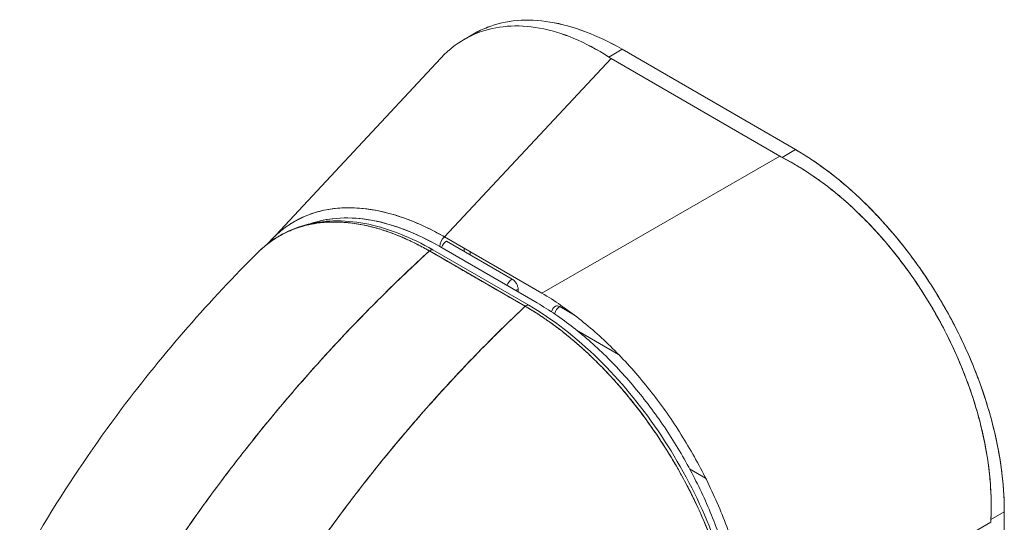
# Model space of a CAD drawing. Header units: inches. Extents: x 11 to 361, y 7 to 222.
# Tile 149 of 174: x 342.502 to 343.947, y 71.359 to 72.097. Entities that reach past the tile are written whole.
import ezdxf

# ---------------------------------------------------------------- set-up
doc = ezdxf.new("R2010")
doc.units = ezdxf.units.IN
doc.header["$LTSCALE"] = 22
doc.header["$MEASUREMENT"] = 0
doc.layers.add('Visible (ANSI)', color=7, linetype='Continuous', lineweight=5)

msp = doc.modelspace()

# ---------------------------------------------------------------- linework, layer by layer
at = {"layer": 'Visible (ANSI)'}
for p, q in [((343.15469, 72.06799), (343.16873, 72.0761)), ((343.16181, 72.07183), (343.16182, 72.07184)), ((343.16182, 72.07184), (343.16183, 72.07184)), ((342.87109, 71.77343), (343.12024, 72.04042)), ((343.37019, 72.03993), (343.12579, 71.77803)), ((343.12579, 71.77803), (343.37019, 72.03993)), ((343.38654, 72.05342), (343.3668, 72.04202)), ((343.37019, 72.03993), (343.61775, 71.89664)), ((343.64109, 71.90608), (343.38654, 72.05342)), ((343.26872, 71.69529), (343.61775, 71.89664)), ((343.61775, 71.89664), (343.26872, 71.69529)), ((343.62135, 71.89468), (343.64109, 71.90608)), ((343.60613, 71.88994), (343.60613, 71.88994)), ((343.07938, 71.80072), (343.07938, 71.80072)), ((343.07938, 71.80072), (343.07938, 71.80072)), ((343.03636, 71.78767), (343.03639, 71.78766)), ((343.07936, 71.78372), (343.07936, 71.78371)), ((343.07936, 71.78371), (343.07936, 71.78372)), ((343.10214, 71.79057), (343.10214, 71.79058)), ((343.11088, 71.78617), (343.11088, 71.78618)), ((343.11088, 71.78618), (343.11088, 71.78617)), ((343.10212, 71.7729), (343.10212, 71.77291)), ((343.11086, 71.76823), (343.11086, 71.76825)), ((343.11086, 71.76825), (343.11086, 71.76823)), ((343.26872, 71.69529), (343.12579, 71.77803)), ((343.22494, 71.7162), (343.12869, 71.77191)), ((343.24401, 71.6762), (343.10343, 71.75737)), ((343.24925, 71.67772), (343.10867, 71.75888)), ((343.11854, 71.76391), (343.26148, 71.68117)), ((343.15464, 71.76133), (343.15463, 71.7569)), ((343.16337, 71.75184), (343.16337, 71.75627)), ((343.23367, 71.69727), (343.23368, 71.70104)), ((343.24554, 71.67735), (343.24554, 71.67735)), ((343.24554, 71.67735), (343.24554, 71.67735)), ((343.31622, 71.66336), (343.29493, 71.67569)), ((343.31948, 71.64126), (343.38111, 71.60559)), ((343.48547, 71.43763), (343.50895, 71.42407)), ((342.80226, 71.42545), (342.80226, 71.42545)), ((342.80226, 71.42545), (342.80226, 71.42545)), ((342.79155, 71.41113), (342.79155, 71.41113)), ((343.94739, 71.37465), (343.92765, 71.36325)), ((343.92765, 71.36325), (343.94739, 71.37465)), ((343.94679, 70.82417), (343.94739, 71.37465)), ((343.94739, 71.37465), (343.94679, 70.82417)), ((343.92754, 71.35915), (343.57852, 71.1578))]:
    msp.add_line(p, q, dxfattribs=at)
msp.add_arc((343.29492, 71.66559), 0.01237, 120.00183, 168.85734, dxfattribs=at)
for centre, major_axis, ratio, start_param, end_param in [((343.42753, 72.07303), (0.08108, -0.00009), 0.57809, 3.8663599, 3.9274355), ((343.67507, 71.92975), (0.08108, -0.00009), 0.5780903, 3.9278056, 3.988888), ((343.12753, 71.39965), (0.22314, -0.38655), 0.5601923, 2.3700778, 3.0318094), ((343.12729, 71.76896), (-0.0062, -0.01071), 0.5766145, 4.1021595, 5.498422), ((343.12868, 71.76181), (0.0062, 0.01071), 0.5766145, 0.7860341, 1.8378092), ((343.10496, 71.75245), (0.00371, 0.00643), 0.5773347, 0.0002324, 1.0808398), ((343.10496, 71.75245), (0.00371, 0.00643), 0.5773508, 0, 1.0809157), ((343.22493, 71.70611), (0.0062, 0.01071), 0.5766145, 0.7860341, 1.8378092), ((343.22493, 71.70611), (-0.0062, -0.01071), 0.5766145, 3.9276268, 4.9794019), ((343.22493, 71.70611), (0.01237, -0.00001), 0.5780851, 5.1162868, 5.4984247), ((343.24554, 71.67129), (0.00371, 0.00643), 0.5773508, 6.2829611, 7.3641088), ((343.24554, 71.67129), (0.00371, 0.00643), 0.5773659, 0, 1.0808128), ((343.29492, 71.66559), (-0.0062, -0.01071), 0.5766145, 3.9276268, 5.0696925), ((343.29492, 71.66559), (0.0062, 0.01071), 0.5766145, 0.7860341, 1.9280998), ((343.98487, 71.39224), (-0.04062, -0.07017), 0.5766145, 5.4371596, 5.4982419), ((343.98487, 71.39224), (-0.04062, -0.07017), 0.5766197, 5.4371634, 5.4982458)]:
    msp.add_ellipse(centre, major_axis=major_axis, ratio=ratio, start_param=start_param, end_param=end_param, dxfattribs=at)
for points, knots in [([(343.12024, 72.04042), (343.12552, 72.04607), (343.1311, 72.05124), (343.13698, 72.05592), (343.14844, 72.06503), (343.16101, 72.07225), (343.17452, 72.07748), (343.18803, 72.0827), (343.20247, 72.08593), (343.21763, 72.08711), (343.2328, 72.08829), (343.24868, 72.08742), (343.26506, 72.08448), (343.28144, 72.08153), (343.29832, 72.07652), (343.31538, 72.06943), (343.33243, 72.06234), (343.34966, 72.05317), (343.3668, 72.04202)], [0.38746699, 0.38746699, 0.38746699, 0.38746699, 0.44444444, 0.44444444, 0.44444444, 0.55555556, 0.55555556, 0.55555556, 0.66666667, 0.66666667, 0.66666667, 0.77777778, 0.77777778, 0.77777778, 0.88888889, 0.88888889, 0.88888889, 1, 1, 1, 1]), ([(343.3668, 72.04202), (343.34974, 72.0531), (343.33256, 72.06227), (343.31553, 72.06937), (343.29841, 72.0765), (343.28146, 72.08154), (343.26501, 72.08449), (343.26498, 72.08449), (343.26496, 72.08449), (343.26494, 72.0845), (343.24859, 72.08742), (343.23273, 72.08829), (343.21762, 72.08711), (343.21758, 72.08711), (343.21755, 72.0871), (343.21752, 72.0871), (343.20241, 72.08592), (343.18804, 72.0827), (343.1746, 72.07751), (343.17455, 72.07749), (343.1745, 72.07747), (343.17445, 72.07745), (343.16098, 72.07223), (343.14844, 72.06503), (343.137, 72.05594), (343.13696, 72.0559), (343.13692, 72.05587), (343.13688, 72.05584), (343.13104, 72.05119), (343.12549, 72.04604), (343.12024, 72.04042)], [0, 0, 0, 0, 0.1108364, 0.1108364, 0.1108364, 0.22222222, 0.22222222, 0.22222222, 0.22237667, 0.22237667, 0.22237667, 0.33309309, 0.33309309, 0.33309309, 0.33333333, 0.33333333, 0.33333333, 0.44403706, 0.44403706, 0.44403706, 0.44444444, 0.44444444, 0.44444444, 0.55555556, 0.55555556, 0.55555556, 0.55595723, 0.55595723, 0.55595723, 0.61270471, 0.61270471, 0.61270471, 0.61270471]), ([(343.16873, 72.0761), (343.17507, 72.07976), (343.18169, 72.08293), (343.18857, 72.0856), (343.20214, 72.09087), (343.21673, 72.09418), (343.23212, 72.0955), (343.24752, 72.09681), (343.26372, 72.09613), (343.28059, 72.0934), (343.29746, 72.09068), (343.31499, 72.0859), (343.3327, 72.07922), (343.35041, 72.07254), (343.3683, 72.06396), (343.38654, 72.05342)], [0.49923211, 0.49923211, 0.49923211, 0.49923211, 0.55555556, 0.55555556, 0.55555556, 0.66666667, 0.66666667, 0.66666667, 0.77777778, 0.77777778, 0.77777778, 0.88888889, 0.88888889, 0.88888889, 1, 1, 1, 1]), ([(343.16873, 72.0761), (343.17511, 72.07978), (343.18177, 72.08297), (343.18869, 72.08565), (343.20226, 72.0909), (343.21682, 72.0942), (343.23215, 72.0955), (343.24755, 72.09681), (343.26372, 72.09611), (343.28041, 72.09343), (343.29737, 72.09071), (343.31486, 72.08595), (343.33264, 72.07924), (343.35043, 72.07253), (343.36851, 72.06386), (343.38654, 72.05342)], [0.49920102, 0.49920102, 0.49920102, 0.49920102, 0.55529855, 0.55529855, 0.55529855, 0.66522439, 0.66522439, 0.66522439, 0.77562038, 0.77562038, 0.77562038, 0.88774152, 0.88774152, 0.88774152, 1, 1, 1, 1]), ([(343.64109, 71.90608), (343.65932, 71.89551), (343.6772, 71.88339), (343.69489, 71.86958), (343.71259, 71.85577), (343.7301, 71.84027), (343.74695, 71.82348), (343.76381, 71.80669), (343.78, 71.78862), (343.79537, 71.7695), (343.81075, 71.75037), (343.82531, 71.73019), (343.83885, 71.70923), (343.8524, 71.68827), (343.86493, 71.66653), (343.87628, 71.6443), (343.88763, 71.62208), (343.89779, 71.59937), (343.90663, 71.57649), (343.91547, 71.55361), (343.92298, 71.53056), (343.92905, 71.50757), (343.93512, 71.48459), (343.93975, 71.46168), (343.94282, 71.43946), (343.94589, 71.41723), (343.9474, 71.3957), (343.94739, 71.37465)], [0, 0, 0, 0, 0.1111111, 0.1111111, 0.1111111, 0.2222222, 0.2222222, 0.2222222, 0.3333333, 0.3333333, 0.3333333, 0.4444444, 0.4444444, 0.4444444, 0.5555556, 0.5555556, 0.5555556, 0.6666667, 0.6666667, 0.6666667, 0.7777778, 0.7777778, 0.7777778, 0.8888889, 0.8888889, 0.8888889, 1, 1, 1, 1]), ([(343.64109, 71.90608), (343.65768, 71.89648), (343.67429, 71.88535), (343.69068, 71.87284), (343.70549, 71.86153), (343.72011, 71.84909), (343.73441, 71.83563), (343.74788, 71.82295), (343.76107, 71.80937), (343.77383, 71.795), (343.78653, 71.7807), (343.79881, 71.76563), (343.81055, 71.74993), (343.82262, 71.73379), (343.83411, 71.71698), (343.84492, 71.69968), (343.85572, 71.68238), (343.86584, 71.66459), (343.87516, 71.64648), (343.88445, 71.62844), (343.89295, 71.61009), (343.90059, 71.59161), (343.90822, 71.57314), (343.91498, 71.55455), (343.92081, 71.53601), (343.92668, 71.51738), (343.9316, 71.49882), (343.93555, 71.4805), (343.9395, 71.46215), (343.94248, 71.44405), (343.94446, 71.42636), (343.94643, 71.40865), (343.94741, 71.39135), (343.94739, 71.37465)], [0, 0, 0, 0, 0.1031793, 0.1031793, 0.1031793, 0.1964104, 0.1964104, 0.1964104, 0.2842721, 0.2842721, 0.2842721, 0.3717176, 0.3717176, 0.3717176, 0.461564, 0.461564, 0.461564, 0.5513637, 0.5513637, 0.5513637, 0.6408008, 0.6408008, 0.6408008, 0.7301886, 0.7301886, 0.7301886, 0.8200099, 0.8200099, 0.8200099, 0.9099487, 0.9099487, 0.9099487, 1, 1, 1, 1]), ([(343.92765, 71.36325), (343.92851, 71.38049), (343.92826, 71.39821), (343.92691, 71.41623), (343.92657, 71.42074), (343.92616, 71.42527), (343.92569, 71.42981), (343.92425, 71.4435), (343.92218, 71.45734), (343.91953, 71.47125), (343.91778, 71.48038), (343.91578, 71.48956), (343.91354, 71.49874), (343.91122, 71.50826), (343.90863, 71.51781), (343.90579, 71.52734), (343.90173, 71.54098), (343.89715, 71.5546), (343.89209, 71.56813), (343.89019, 71.5732), (343.88823, 71.57826), (343.88619, 71.5833), (343.87901, 71.60114), (343.87099, 71.61879), (343.86221, 71.63613), (343.86183, 71.63687), (343.86146, 71.63761), (343.86108, 71.63834), (343.85181, 71.65649), (343.84171, 71.67428), (343.83086, 71.69156), (343.82887, 71.69472), (343.82687, 71.69786), (343.82483, 71.70099), (343.81576, 71.71493), (343.80621, 71.72852), (343.79622, 71.74165), (343.79123, 71.74822), (343.78613, 71.75467), (343.78093, 71.761), (343.77378, 71.76971), (343.76644, 71.77818), (343.75893, 71.7864), (343.75005, 71.79612), (343.74092, 71.80548), (343.73159, 71.81443), (343.7273, 71.81854), (343.72297, 71.82257), (343.7186, 71.82651), (343.70541, 71.83839), (343.69186, 71.84944), (343.67799, 71.85955), (343.67646, 71.86066), (343.67493, 71.86177), (343.6734, 71.86286), (343.65639, 71.87495), (343.63895, 71.88561), (343.62135, 71.89468)], [0, 0, 0, 0, 0.0888733, 0.0888733, 0.0888733, 0.1111111, 0.1111111, 0.1111111, 0.1781623, 0.1781623, 0.1781623, 0.2222222, 0.2222222, 0.2222222, 0.267931, 0.267931, 0.267931, 0.3333333, 0.3333333, 0.3333333, 0.3578156, 0.3578156, 0.3578156, 0.4444444, 0.4444444, 0.4444444, 0.4481347, 0.4481347, 0.4481347, 0.5389433, 0.5389433, 0.5389433, 0.5555556, 0.5555556, 0.5555556, 0.629644, 0.629644, 0.629644, 0.6666667, 0.6666667, 0.6666667, 0.7175691, 0.7175691, 0.7175691, 0.7777778, 0.7777778, 0.7777778, 0.8054377, 0.8054377, 0.8054377, 0.8888889, 0.8888889, 0.8888889, 0.8980912, 0.8980912, 0.8980912, 1, 1, 1, 1]), ([(343.62135, 71.89468), (343.64064, 71.88475), (343.65961, 71.87296), (343.67805, 71.85951), (343.69649, 71.84605), (343.7144, 71.83092), (343.73159, 71.81443), (343.74878, 71.79794), (343.76526, 71.78008), (343.78085, 71.7611), (343.79645, 71.74211), (343.81115, 71.72201), (343.82478, 71.70107), (343.8384, 71.68014), (343.85094, 71.65838), (343.86222, 71.6361), (343.8735, 71.61382), (343.88352, 71.59102), (343.89213, 71.56802), (343.90073, 71.54503), (343.90791, 71.52183), (343.91355, 71.4987), (343.9192, 71.47557), (343.9233, 71.45251), (343.92568, 71.42983), (343.92807, 71.40716), (343.92874, 71.38487), (343.92765, 71.36325)], [0, 0, 0, 0, 0.1111111, 0.1111111, 0.1111111, 0.2222222, 0.2222222, 0.2222222, 0.3333333, 0.3333333, 0.3333333, 0.4444444, 0.4444444, 0.4444444, 0.5555556, 0.5555556, 0.5555556, 0.6666667, 0.6666667, 0.6666667, 0.7777778, 0.7777778, 0.7777778, 0.8888889, 0.8888889, 0.8888889, 1, 1, 1, 1]), ([(343.12579, 71.77803), (343.10729, 71.78865), (343.08887, 71.79733), (343.07083, 71.80403), (343.05279, 71.81074), (343.03514, 71.81545), (343.01811, 71.81813), (343.00108, 71.82081), (342.98466, 71.82146), (342.96908, 71.8201), (342.95351, 71.81874), (342.93877, 71.81536), (342.92505, 71.81003), (342.91134, 71.8047), (342.89866, 71.79742), (342.88718, 71.78827), (342.88139, 71.78367), (342.87592, 71.7786), (342.87076, 71.77307)], [0, 0, 0, 0, 0.11111111, 0.11111111, 0.11111111, 0.22222222, 0.22222222, 0.22222222, 0.33333333, 0.33333333, 0.33333333, 0.44444444, 0.44444444, 0.44444444, 0.55555556, 0.55555556, 0.55555556, 0.61147938, 0.61147938, 0.61147938, 0.61147938]), ([(342.87076, 71.77307), (342.87361, 71.77613), (342.87656, 71.77905), (342.8796, 71.78182), (342.88284, 71.78477), (342.88618, 71.78756), (342.88962, 71.79018), (342.89307, 71.79281), (342.89661, 71.79527), (342.90026, 71.79756), (342.90191, 71.79861), (342.90359, 71.79961), (342.90528, 71.80059), (342.90732, 71.80176), (342.90939, 71.80288), (342.91149, 71.80395), (342.91533, 71.80592), (342.91927, 71.80771), (342.92329, 71.80934), (342.92732, 71.81096), (342.93144, 71.81242), (342.93564, 71.8137), (342.93984, 71.81498), (342.94413, 71.81609), (342.94849, 71.81703), (342.95286, 71.81796), (342.95731, 71.81873), (342.96183, 71.81932), (342.96636, 71.8199), (342.97096, 71.82032), (342.97563, 71.82055), (342.9803, 71.82079), (342.98504, 71.82085), (342.98984, 71.82074), (342.99465, 71.82062), (342.99952, 71.82033), (343.00444, 71.81986), (343.0051, 71.8198), (343.00576, 71.81973), (343.00642, 71.81966), (343.01071, 71.81922), (343.01504, 71.81864), (343.0194, 71.81793), (343.02445, 71.8171), (343.02954, 71.8161), (343.03468, 71.81493), (343.03983, 71.81375), (343.04502, 71.8124), (343.05024, 71.81088), (343.05548, 71.80935), (343.06075, 71.80764), (343.06605, 71.80577), (343.07136, 71.80389), (343.0767, 71.80184), (343.08206, 71.79962), (343.08744, 71.79739), (343.09284, 71.795), (343.09825, 71.79244), (343.10367, 71.78987), (343.10911, 71.78713), (343.11456, 71.78423), (343.1183, 71.78224), (343.12204, 71.78017), (343.12579, 71.77803)], [0.38976487, 0.38976487, 0.38976487, 0.38976487, 0.42036677, 0.42036677, 0.42036677, 0.45283488, 0.45283488, 0.45283488, 0.48528786, 0.48528786, 0.48528786, 0.5, 0.5, 0.5, 0.51774014, 0.51774014, 0.51774014, 0.55019499, 0.55019499, 0.55019499, 0.58266275, 0.58266275, 0.58266275, 0.61515451, 0.61515451, 0.61515451, 0.64768607, 0.64768607, 0.64768607, 0.68026653, 0.68026653, 0.68026653, 0.71290594, 0.71290594, 0.71290594, 0.74561778, 0.74561778, 0.74561778, 0.75, 0.75, 0.75, 0.77840878, 0.77840878, 0.77840878, 0.81127839, 0.81127839, 0.81127839, 0.84423689, 0.84423689, 0.84423689, 0.87729134, 0.87729134, 0.87729134, 0.91044567, 0.91044567, 0.91044567, 0.94370526, 0.94370526, 0.94370526, 0.97707684, 0.97707684, 0.97707684, 1, 1, 1, 1]), ([(342.85228, 71.75576), (342.85357, 71.75704), (342.85488, 71.75829), (342.8562, 71.75951), (342.85949, 71.76256), (342.86288, 71.76542), (342.86633, 71.76808), (342.8714, 71.77201), (342.87662, 71.77553), (342.88193, 71.77864), (342.88935, 71.783), (342.89693, 71.78658), (342.90449, 71.78945), (342.9066, 71.79025), (342.90871, 71.79099), (342.91081, 71.79169), (342.92124, 71.79513), (342.93159, 71.79731), (342.9418, 71.79856), (342.94219, 71.7986), (342.94258, 71.79865), (342.94297, 71.7987), (342.95337, 71.7999), (342.96363, 71.80013), (342.97366, 71.79964), (342.97583, 71.79954), (342.97799, 71.7994), (342.98014, 71.79922), (342.98866, 71.79854), (342.99699, 71.79736), (343.0051, 71.79578), (343.00848, 71.79513), (343.01182, 71.79441), (343.01513, 71.79362), (343.02187, 71.79203), (343.02846, 71.79018), (343.03487, 71.78815), (343.03916, 71.78679), (343.04338, 71.78534), (343.0475, 71.78383), (343.0524, 71.78203), (343.05716, 71.78015), (343.06184, 71.77817), (343.067, 71.776), (343.07205, 71.77371), (343.07702, 71.77133), (343.0797, 71.77005), (343.08236, 71.76873), (343.08497, 71.7674), (343.0916, 71.76403), (343.09791, 71.76056), (343.10343, 71.75737)], [0.32753417, 0.32753417, 0.32753417, 0.32753417, 0.33787244, 0.33787244, 0.33787244, 0.36363636, 0.36363636, 0.36363636, 0.40152286, 0.40152286, 0.40152286, 0.45454545, 0.45454545, 0.45454545, 0.46933935, 0.46933935, 0.46933935, 0.54265661, 0.54265661, 0.54265661, 0.54545455, 0.54545455, 0.54545455, 0.62016011, 0.62016011, 0.62016011, 0.63636364, 0.63636364, 0.63636364, 0.70056891, 0.70056891, 0.70056891, 0.72727273, 0.72727273, 0.72727273, 0.78174737, 0.78174737, 0.78174737, 0.81818182, 0.81818182, 0.81818182, 0.86142096, 0.86142096, 0.86142096, 0.90909091, 0.90909091, 0.90909091, 0.93477952, 0.93477952, 0.93477952, 1, 1, 1, 1]), ([(343.10343, 71.75737), (343.10259, 71.75785), (343.10175, 71.75834), (343.10091, 71.75881), (343.09993, 71.75937), (343.09896, 71.75992), (343.09798, 71.76046), (343.0969, 71.76106), (343.09582, 71.76166), (343.09473, 71.76225), (343.09356, 71.7629), (343.09238, 71.76353), (343.0912, 71.76416), (343.08995, 71.76483), (343.08869, 71.76549), (343.08744, 71.76614), (343.08611, 71.76682), (343.08478, 71.7675), (343.08346, 71.76817), (343.08204, 71.76888), (343.08062, 71.76958), (343.07921, 71.77028), (343.07765, 71.77103), (343.0761, 71.77178), (343.07454, 71.77251), (343.07281, 71.77332), (343.07107, 71.77412), (343.06934, 71.7749), (343.06738, 71.77578), (343.06542, 71.77664), (343.06346, 71.77748), (343.06123, 71.77844), (343.05901, 71.77936), (343.05679, 71.78025), (343.05425, 71.78128), (343.05171, 71.78226), (343.04918, 71.7832), (343.04697, 71.78403), (343.04477, 71.78483), (343.04256, 71.78559), (343.04195, 71.7858), (343.04134, 71.78601), (343.04073, 71.78622), (343.03766, 71.78727), (343.03461, 71.78825), (343.03157, 71.78918), (343.02826, 71.79018), (343.02497, 71.79112), (343.02169, 71.79198), (343.01815, 71.79292), (343.01463, 71.79377), (343.01112, 71.79454), (343.00732, 71.79537), (343.00354, 71.79611), (342.99979, 71.79675), (342.9957, 71.79745), (342.99164, 71.79803), (342.98761, 71.79849), (342.9864, 71.79863), (342.98519, 71.79876), (342.98399, 71.79888), (342.98082, 71.79919), (342.97767, 71.79943), (342.97454, 71.7996), (342.96981, 71.79985), (342.96513, 71.79993), (342.9605, 71.79985), (342.95542, 71.79976), (342.9504, 71.79946), (342.94546, 71.79897), (342.94019, 71.79843), (342.93501, 71.79767), (342.92993, 71.79667), (342.92978, 71.79664), (342.92962, 71.79661), (342.92947, 71.79658), (342.92375, 71.79544), (342.91816, 71.79402), (342.9127, 71.7923), (342.90673, 71.79041), (342.90092, 71.78818), (342.89529, 71.7856), (342.89092, 71.7836), (342.88666, 71.78139), (342.88251, 71.77898), (342.88075, 71.77796), (342.879, 71.77689), (342.87728, 71.77579), (342.87086, 71.7717), (342.86475, 71.7671), (342.85896, 71.76201), (342.85669, 71.76), (342.85446, 71.75792), (342.85228, 71.75577)], [0, 0, 0, 0, 0.00515352, 0.00515352, 0.00515352, 0.01112503, 0.01112503, 0.01112503, 0.0177599, 0.0177599, 0.0177599, 0.02496805, 0.02496805, 0.02496805, 0.03266464, 0.03266464, 0.03266464, 0.04079087, 0.04079087, 0.04079087, 0.04949285, 0.04949285, 0.04949285, 0.05904346, 0.05904346, 0.05904346, 0.0697173, 0.0697173, 0.0697173, 0.08178978, 0.08178978, 0.08178978, 0.09554162, 0.09554162, 0.09554162, 0.11125683, 0.11125683, 0.11125683, 0.125, 0.125, 0.125, 0.12881517, 0.12881517, 0.12881517, 0.14795017, 0.14795017, 0.14795017, 0.16873586, 0.16873586, 0.16873586, 0.19117458, 0.19117458, 0.19117458, 0.2155136, 0.2155136, 0.2155136, 0.2420183, 0.2420183, 0.2420183, 0.25, 0.25, 0.25, 0.27097442, 0.27097442, 0.27097442, 0.30273824, 0.30273824, 0.30273824, 0.33768864, 0.33768864, 0.33768864, 0.375, 0.375, 0.375, 0.37612518, 0.37612518, 0.37612518, 0.4181661, 0.4181661, 0.4181661, 0.46423427, 0.46423427, 0.46423427, 0.5, 0.5, 0.5, 0.51524295, 0.51524295, 0.51524295, 0.57195196, 0.57195196, 0.57195196, 0.59427527, 0.59427527, 0.59427527, 0.59427527]), ([(342.85402, 71.75746), (342.87398, 71.77666), (342.8985, 71.7901), (342.95272, 71.80328), (342.98308, 71.80318), (343.04487, 71.79001), (343.07698, 71.77717), (343.10863, 71.7589)], [0.0162882, 0.0162882, 0.0162882, 0.0162882, 0.5691981, 0.5691981, 1.1237074, 1.1237074, 1.6631236, 1.6631236, 1.6631236, 1.6631236]), ([(342.92946, 71.79757), (342.94117, 71.80157), (342.95359, 71.80415), (342.96661, 71.80527), (342.98173, 71.80657), (342.99764, 71.80591), (343.01417, 71.80325), (343.03071, 71.8006), (343.04786, 71.79596), (343.06529, 71.7894), (343.08272, 71.78283), (343.10044, 71.77434), (343.11854, 71.76391)], [0.5709499, 0.5709499, 0.5709499, 0.5709499, 0.66666667, 0.66666667, 0.66666667, 0.77777778, 0.77777778, 0.77777778, 0.88888889, 0.88888889, 0.88888889, 1, 1, 1, 1]), ([(342.45012, 71.19359), (342.50554, 71.31116), (342.57501, 71.42344), (342.71373, 71.60828), (342.78138, 71.68551), (342.85228, 71.75576)], [0.0021695, 0.0021695, 0.0021695, 0.0021695, 1.5780219, 1.5780219, 2.8535032, 2.8535032, 2.8535032, 2.8535032]), ([(343.10343, 71.75737), (343.06824, 71.72517), (343.03464, 71.69243), (343.00266, 71.65949), (342.97067, 71.62655), (342.9403, 71.5934), (342.91152, 71.56031), (342.88274, 71.52722), (342.85556, 71.49419), (342.82994, 71.46147), (342.80431, 71.42874), (342.78025, 71.39631), (342.75769, 71.36438), (342.73513, 71.33244), (342.71406, 71.301), (342.69443, 71.27021), (342.68459, 71.25478), (342.67511, 71.23952), (342.66598, 71.22443)], [0, 0, 0, 0, 0.181782, 0.181782, 0.181782, 0.363564, 0.363564, 0.363564, 0.545346, 0.545346, 0.545346, 0.727128, 0.727128, 0.727128, 0.90891, 0.90891, 0.90891, 1, 1, 1, 1]), ([(342.66598, 71.22443), (342.67848, 71.24507), (342.69162, 71.26605), (342.70544, 71.28732), (342.71931, 71.30866), (342.73386, 71.3303), (342.74912, 71.35218), (342.76438, 71.37406), (342.78035, 71.39618), (342.79704, 71.41849), (342.81373, 71.4408), (342.83115, 71.46329), (342.84931, 71.48589), (342.86747, 71.5085), (342.88637, 71.53122), (342.90603, 71.55398), (342.92569, 71.57673), (342.9461, 71.59953), (342.96727, 71.62227), (342.98845, 71.64502), (343.01038, 71.66771), (343.03307, 71.69026), (343.05577, 71.71281), (343.07922, 71.73522), (343.10343, 71.75737)], [0, 0, 0, 0, 0.1246195, 0.1246195, 0.1246195, 0.2496745, 0.2496745, 0.2496745, 0.3747294, 0.3747294, 0.3747294, 0.4997844, 0.4997844, 0.4997844, 0.6248393, 0.6248393, 0.6248393, 0.7498943, 0.7498943, 0.7498943, 0.8749492, 0.8749492, 0.8749492, 1, 1, 1, 1]), ([(343.10343, 71.75737), (343.11734, 71.74933), (343.12812, 71.7431), (343.1367, 71.73815), (343.14528, 71.7332), (343.15166, 71.72952), (343.15674, 71.7266), (343.16182, 71.72367), (343.1656, 71.72149), (343.16894, 71.71957), (343.17229, 71.71764), (343.17519, 71.71596), (343.17853, 71.71403), (343.18186, 71.7121), (343.18563, 71.70992), (343.1907, 71.70699), (343.19578, 71.70405), (343.20216, 71.70036), (343.21074, 71.69541), (343.21932, 71.69045), (343.2301, 71.68423), (343.24401, 71.6762)], [0, 0, 0, 0, 0.1428571, 0.1428571, 0.1428571, 0.2857143, 0.2857143, 0.2857143, 0.4285714, 0.4285714, 0.4285714, 0.5714286, 0.5714286, 0.5714286, 0.7142857, 0.7142857, 0.7142857, 0.8571429, 0.8571429, 0.8571429, 1, 1, 1, 1]), ([(343.22494, 71.7162), (343.22607, 71.71551), (343.22717, 71.71465), (343.22822, 71.71356), (343.22927, 71.71248), (343.23027, 71.71114), (343.23109, 71.70972), (343.2319, 71.7083), (343.23255, 71.7068), (343.233, 71.70532), (343.23346, 71.70384), (343.23373, 71.70238), (343.23368, 71.70104)], [0, 0, 0, 0, 0.25, 0.25, 0.25, 0.5, 0.5, 0.5, 0.75, 0.75, 0.75, 1, 1, 1, 1]), ([(343.57852, 71.1578), (343.57847, 71.17904), (343.57678, 71.20107), (343.57357, 71.22358), (343.57035, 71.24609), (343.56561, 71.26908), (343.55941, 71.29222), (343.55322, 71.31535), (343.54558, 71.33862), (343.53661, 71.36172), (343.52764, 71.38481), (343.51735, 71.40773), (343.50587, 71.43016), (343.4944, 71.45259), (343.48175, 71.47454), (343.46809, 71.49571), (343.45443, 71.51689), (343.43976, 71.53729), (343.42426, 71.55664), (343.40877, 71.57598), (343.39246, 71.59428), (343.37553, 71.61125), (343.35861, 71.62822), (343.34109, 71.64387), (343.3232, 71.65796), (343.30532, 71.67204), (343.28709, 71.68457), (343.26872, 71.69529)], [0, 0, 0, 0, 0.1111111, 0.1111111, 0.1111111, 0.2222222, 0.2222222, 0.2222222, 0.3333333, 0.3333333, 0.3333333, 0.4444444, 0.4444444, 0.4444444, 0.5555556, 0.5555556, 0.5555556, 0.6666667, 0.6666667, 0.6666667, 0.7777778, 0.7777778, 0.7777778, 0.8888889, 0.8888889, 0.8888889, 1, 1, 1, 1]), ([(343.26148, 71.68117), (343.27959, 71.67064), (343.2973, 71.65863), (343.31473, 71.64502), (343.33215, 71.63141), (343.34929, 71.6162), (343.36581, 71.59972), (343.38232, 71.58324), (343.39822, 71.56549), (343.41331, 71.54671), (343.42841, 71.52793), (343.44269, 71.50811), (343.45599, 71.48753), (343.46928, 71.46695), (343.48158, 71.44561), (343.49272, 71.4238), (343.50386, 71.40198), (343.51384, 71.37969), (343.52253, 71.35722), (343.53121, 71.33476), (343.53859, 71.31212), (343.54456, 71.28958), (343.55053, 71.26705), (343.55509, 71.24461), (343.55812, 71.22273), (343.56115, 71.20085), (343.56266, 71.17953), (343.56267, 71.15861)], [0, 0, 0, 0, 0.1111111, 0.1111111, 0.1111111, 0.2222222, 0.2222222, 0.2222222, 0.3333333, 0.3333333, 0.3333333, 0.4444444, 0.4444444, 0.4444444, 0.5555556, 0.5555556, 0.5555556, 0.6666667, 0.6666667, 0.6666667, 0.7777778, 0.7777778, 0.7777778, 0.8888889, 0.8888889, 0.8888889, 1, 1, 1, 1]), ([(343.24401, 71.6762), (343.22024, 71.6538), (343.19724, 71.63113), (343.17502, 71.60831), (343.15279, 71.58549), (343.13134, 71.56252), (343.11067, 71.53948), (343.08999, 71.51645), (343.07009, 71.49336), (343.05096, 71.4703), (343.03183, 71.44724), (343.01346, 71.42421), (342.99586, 71.40128), (342.97825, 71.37836), (342.9614, 71.35554), (342.9453, 71.33289), (342.92919, 71.31025), (342.91382, 71.28778), (342.89917, 71.26555), (342.88452, 71.24331), (342.8706, 71.22131), (342.85737, 71.1996), (342.84418, 71.17796), (342.83169, 71.15661), (342.81986, 71.13559)], [0, 0, 0, 0, 0.1250508, 0.1250508, 0.1250508, 0.2501057, 0.2501057, 0.2501057, 0.3751607, 0.3751607, 0.3751607, 0.5002156, 0.5002156, 0.5002156, 0.6252706, 0.6252706, 0.6252706, 0.7503255, 0.7503255, 0.7503255, 0.8753805, 0.8753805, 0.8753805, 1, 1, 1, 1]), ([(342.81986, 71.13559), (342.82851, 71.15096), (342.83751, 71.1665), (342.84687, 71.1822), (342.86557, 71.21353), (342.88572, 71.2455), (342.9074, 71.27794), (342.92908, 71.31039), (342.95229, 71.34331), (342.97709, 71.37651), (343.00189, 71.40971), (343.02828, 71.44319), (343.0563, 71.47672), (343.08432, 71.51024), (343.11396, 71.54382), (343.14525, 71.57717), (343.17654, 71.61051), (343.20946, 71.64363), (343.24401, 71.6762)], [0, 0, 0, 0, 0.09109, 0.09109, 0.09109, 0.272872, 0.272872, 0.272872, 0.454654, 0.454654, 0.454654, 0.636436, 0.636436, 0.636436, 0.818218, 0.818218, 0.818218, 1, 1, 1, 1]), ([(343.55879, 71.13088), (343.55877, 71.13513), (343.55869, 71.13941), (343.55854, 71.14373), (343.55838, 71.14851), (343.55814, 71.15334), (343.55782, 71.1582), (343.55747, 71.16356), (343.55703, 71.16896), (343.55649, 71.1744), (343.5559, 71.18038), (343.5552, 71.18641), (343.55438, 71.19248), (343.55379, 71.19689), (343.55313, 71.20133), (343.55242, 71.20578), (343.55206, 71.20805), (343.55168, 71.21032), (343.55129, 71.21259), (343.55001, 71.22), (343.54857, 71.22745), (343.54697, 71.23495), (343.54521, 71.24322), (343.54325, 71.25153), (343.54111, 71.25987), (343.53898, 71.26816), (343.53667, 71.27649), (343.53417, 71.28482), (343.53391, 71.28569), (343.53365, 71.28656), (343.53338, 71.28743), (343.53031, 71.29753), (343.52697, 71.30764), (343.52338, 71.31775), (343.51937, 71.32902), (343.51505, 71.34027), (343.51042, 71.35147), (343.5086, 71.35589), (343.50673, 71.36029), (343.50482, 71.36469), (343.50131, 71.37274), (343.49765, 71.38077), (343.49383, 71.38874), (343.48776, 71.40146), (343.4813, 71.41405), (343.4745, 71.42647), (343.47158, 71.4318), (343.46859, 71.43711), (343.46555, 71.44237), (343.46216, 71.44822), (343.4587, 71.45403), (343.45517, 71.45978), (343.44923, 71.46944), (343.4431, 71.47895), (343.43678, 71.48828), (343.43111, 71.49666), (343.42529, 71.5049), (343.41933, 71.51298), (343.41884, 71.51364), (343.41835, 71.5143), (343.41786, 71.51496), (343.41295, 71.52158), (343.40794, 71.5281), (343.40286, 71.53449), (343.39781, 71.54084), (343.39268, 71.54706), (343.38747, 71.55316), (343.38277, 71.55867), (343.37802, 71.56407), (343.37321, 71.56937), (343.37003, 71.57286), (343.36684, 71.5763), (343.36362, 71.5797), (343.36241, 71.58097), (343.3612, 71.58224), (343.35998, 71.5835), (343.35593, 71.58772), (343.35184, 71.59185), (343.34772, 71.5959), (343.34394, 71.59961), (343.34014, 71.60325), (343.33632, 71.60682), (343.33281, 71.6101), (343.32927, 71.61333), (343.32572, 71.61649), (343.32243, 71.61941), (343.31913, 71.62228), (343.31582, 71.6251), (343.31277, 71.62769), (343.30971, 71.63023), (343.30665, 71.63272), (343.30607, 71.63319), (343.3055, 71.63365), (343.30493, 71.63411), (343.30269, 71.63592), (343.30044, 71.6377), (343.29819, 71.63946), (343.29567, 71.64143), (343.29313, 71.64337), (343.2906, 71.64528), (343.28838, 71.64695), (343.28616, 71.64859), (343.28393, 71.65021), (343.28197, 71.65163), (343.28001, 71.65303), (343.27806, 71.65441), (343.27632, 71.65563), (343.27459, 71.65683), (343.27285, 71.65802), (343.2713, 71.65909), (343.26974, 71.66014), (343.26819, 71.66117), (343.26677, 71.66212), (343.26535, 71.66305), (343.26393, 71.66398), (343.26261, 71.66484), (343.26128, 71.66569), (343.25996, 71.66654), (343.2587, 71.66733), (343.25745, 71.66812), (343.25619, 71.6689), (343.25502, 71.66963), (343.25385, 71.67035), (343.25267, 71.67107), (343.25159, 71.67173), (343.25051, 71.67238), (343.24943, 71.67302), (343.24846, 71.6736), (343.24749, 71.67417), (343.24652, 71.67474), (343.24568, 71.67523), (343.24485, 71.67572), (343.24401, 71.6762)], [0, 0, 0, 0, 0.0221628, 0.0221628, 0.0221628, 0.0467209, 0.0467209, 0.0467209, 0.0737496, 0.0737496, 0.0737496, 0.1034408, 0.1034408, 0.1034408, 0.125, 0.125, 0.125, 0.1359584, 0.1359584, 0.1359584, 0.1716276, 0.1716276, 0.1716276, 0.210936, 0.210936, 0.210936, 0.25, 0.25, 0.25, 0.2540762, 0.2540762, 0.2540762, 0.3014147, 0.3014147, 0.3014147, 0.3542077, 0.3542077, 0.3542077, 0.375, 0.375, 0.375, 0.4131193, 0.4131193, 0.4131193, 0.4738832, 0.4738832, 0.4738832, 0.5, 0.5, 0.5, 0.5290142, 0.5290142, 0.5290142, 0.5777149, 0.5777149, 0.5777149, 0.6214143, 0.6214143, 0.6214143, 0.625, 0.625, 0.625, 0.6609304, 0.6609304, 0.6609304, 0.6965786, 0.6965786, 0.6965786, 0.7287714, 0.7287714, 0.7287714, 0.75, 0.75, 0.75, 0.7579765, 0.7579765, 0.7579765, 0.7846258, 0.7846258, 0.7846258, 0.8090398, 0.8090398, 0.8090398, 0.83151, 0.83151, 0.83151, 0.8523075, 0.8523075, 0.8523075, 0.8714335, 0.8714335, 0.8714335, 0.875, 0.875, 0.875, 0.8889624, 0.8889624, 0.8889624, 0.9046411, 0.9046411, 0.9046411, 0.9183683, 0.9183683, 0.9183683, 0.930426, 0.930426, 0.930426, 0.9410917, 0.9410917, 0.9410917, 0.9506376, 0.9506376, 0.9506376, 0.9593353, 0.9593353, 0.9593353, 0.9674542, 0.9674542, 0.9674542, 0.9751358, 0.9751358, 0.9751358, 0.9823226, 0.9823226, 0.9823226, 0.9889322, 0.9889322, 0.9889322, 0.9948772, 0.9948772, 0.9948772, 1, 1, 1, 1]), ([(343.24401, 71.6762), (343.24954, 71.67301), (343.25585, 71.6692), (343.26248, 71.66492), (343.26509, 71.66323), (343.26775, 71.66148), (343.27043, 71.65967), (343.27541, 71.65631), (343.28047, 71.65275), (343.28563, 71.64897), (343.29031, 71.64554), (343.29508, 71.64192), (343.29997, 71.63807), (343.3041, 71.63481), (343.30833, 71.63139), (343.31263, 71.62779), (343.31905, 71.62241), (343.32564, 71.61665), (343.33239, 71.61046), (343.33571, 71.60741), (343.33906, 71.60427), (343.34245, 71.60101), (343.35058, 71.59321), (343.35892, 71.58478), (343.36745, 71.57563), (343.36961, 71.5733), (343.37179, 71.57093), (343.37398, 71.56852), (343.38402, 71.55743), (343.3943, 71.54534), (343.40473, 71.53212), (343.40514, 71.53161), (343.40554, 71.5311), (343.40594, 71.53059), (343.4162, 71.51751), (343.4266, 71.50335), (343.43708, 71.48785), (343.43918, 71.48474), (343.44128, 71.48158), (343.44339, 71.47836), (343.451, 71.46671), (343.45865, 71.45434), (343.46614, 71.44135), (343.47145, 71.43214), (343.47669, 71.42261), (343.48179, 71.41284), (343.48529, 71.40613), (343.48873, 71.3993), (343.49207, 71.39239), (343.49998, 71.37607), (343.50738, 71.35928), (343.51404, 71.34253), (343.51448, 71.34145), (343.5149, 71.34037), (343.51533, 71.33928), (343.52136, 71.32392), (343.52676, 71.30863), (343.53156, 71.29335), (343.53455, 71.28383), (343.5373, 71.27432), (343.53982, 71.2648), (343.54145, 71.25865), (343.54298, 71.2525), (343.54441, 71.24637), (343.54786, 71.23156), (343.55069, 71.21693), (343.55286, 71.20295), (343.55341, 71.19939), (343.55392, 71.19587), (343.55439, 71.1924), (343.55572, 71.18261), (343.55671, 71.1732), (343.55742, 71.16422), (343.55835, 71.15233), (343.55877, 71.14118), (343.55879, 71.13088)], [0, 0, 0, 0, 0.065233, 0.065233, 0.065233, 0.0909091, 0.0909091, 0.0909091, 0.1386065, 0.1386065, 0.1386065, 0.1818182, 0.1818182, 0.1818182, 0.2182951, 0.2182951, 0.2182951, 0.2727273, 0.2727273, 0.2727273, 0.2994875, 0.2994875, 0.2994875, 0.3636364, 0.3636364, 0.3636364, 0.3799129, 0.3799129, 0.3799129, 0.4545455, 0.4545455, 0.4545455, 0.4574295, 0.4574295, 0.4574295, 0.5307535, 0.5307535, 0.5307535, 0.5454545, 0.5454545, 0.5454545, 0.5986485, 0.5986485, 0.5986485, 0.6363636, 0.6363636, 0.6363636, 0.6622417, 0.6622417, 0.6622417, 0.7233184, 0.7233184, 0.7233184, 0.7272727, 0.7272727, 0.7272727, 0.7833025, 0.7833025, 0.7833025, 0.8181818, 0.8181818, 0.8181818, 0.8407207, 0.8407207, 0.8407207, 0.8952211, 0.8952211, 0.8952211, 0.9090909, 0.9090909, 0.9090909, 0.9482199, 0.9482199, 0.9482199, 1, 1, 1, 1]), ([(343.24925, 71.67772), (343.284, 71.65766), (343.31911, 71.63049), (343.38304, 71.56776), (343.41287, 71.53186), (343.46538, 71.45476), (343.48869, 71.41258), (343.52591, 71.32729), (343.54028, 71.28311), (343.55718, 71.20389), (343.56121, 71.16768), (343.56118, 71.13403)], [0, 0, 0, 0, 0.5922965, 0.5922965, 1.1593928, 1.1593928, 1.7292603, 1.7292603, 2.3013961, 2.3013961, 2.7983565, 2.7983565, 2.7983565, 2.7983565]), ([(343.28873, 71.67631), (343.28874, 71.67631), (343.28875, 71.67631), (343.28875, 71.67632), (343.28958, 71.67679), (343.29058, 71.67697), (343.29162, 71.67685), (343.29265, 71.67674), (343.29371, 71.67635), (343.29493, 71.67569)], [0.49796211, 0.49796211, 0.49796211, 0.49796211, 0.5, 0.5, 0.5, 0.75, 0.75, 0.75, 1, 1, 1, 1])]:
    msp.add_open_spline(points, degree=3, knots=knots, dxfattribs=at)
for points in [[(342.86636, 71.76817), (342.8678, 71.76984), (342.86926, 71.77147), (342.87076, 71.77307)], [(343.23368, 71.70104), (343.23258, 71.70035), (343.23124, 71.69986), (343.22978, 71.69952)]]:
    msp.add_open_spline(points, degree=3, dxfattribs=at)

doc.saveas('drawing.dxf')
